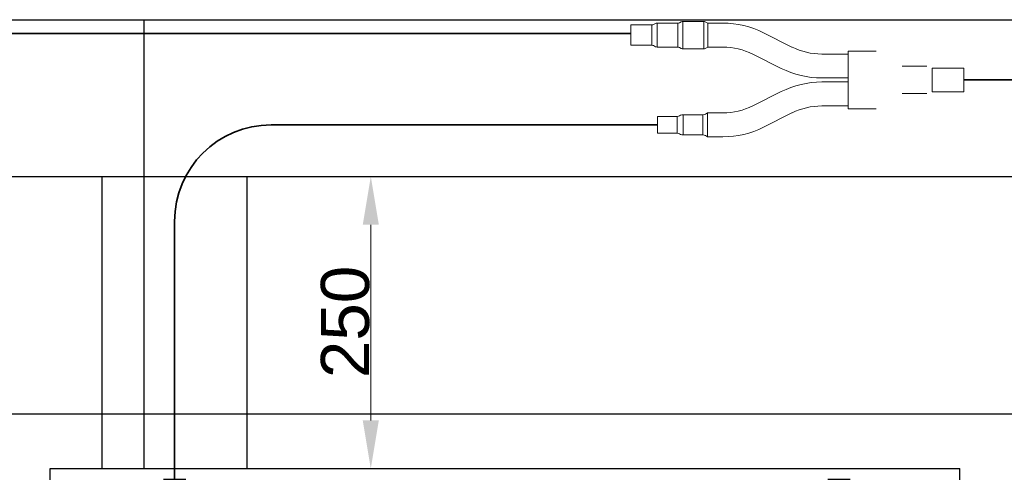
# Model space of a CAD drawing. Header units: millimetres. Extents: x 4 to 3534, y 14 to 98.
# Tile 44 of 161: x 18.18 to 19.199, y 58.985 to 59.461. Entities that reach past the tile are written whole.
import ezdxf

# ---------------------------------------------------------------- set-up
doc = ezdxf.new("R2010")
doc.units = ezdxf.units.MM
doc.header["$MEASUREMENT"] = 0
for name, color, linetype in [('ARQ - EQUIPO CONDENSADORA', 2, 'Continuous'), ('ARQ-DERIVADORES', 1, 'Continuous'), ('ARQ-DETALHES', 7, 'Continuous'), ('ARQ-ELETROCALHA', 3, 'Continuous'), ('ARQ-SMB-CTE', 2, 'Continuous')]:
    doc.layers.add(name, color=color, linetype=linetype)
doc.layers.add('ARQ-COTAS', color=1, linetype='Continuous', lineweight=18)
doc.layers.add('ARQ-TUBULAÇÃO GÁS FREON', color=5, linetype='Continuous', lineweight=35)
doc.styles.add('Arial', font='arial.ttf')

msp = doc.modelspace()

# ---------------------------------------------------------------- hatches: boundary and pattern name
at = {"layer": 'ARQ-COTAS', "linetype": 'Continuous'}
for points in [[(18.5348, 59.24824), (18.55147, 59.24824), (18.54313, 59.29824), (18.54313, 59.29824)], [(18.5348, 59.04559), (18.55147, 59.04559), (18.54313, 58.99559), (18.54313, 58.99559)]]:
    msp.add_hatch(color=256, dxfattribs=at).paths.add_polyline_path(points)

# ---------------------------------------------------------------- linework, layer by layer
at = {"layer": 'ARQ - EQUIPO CONDENSADORA', "color": 7, "linetype": 'Continuous'}
for p, q in [((18.211, 58.99559), (19.1531, 58.99559)), ((18.211, 58.98393), (18.211, 58.99559)), ((19.1531, 58.98393), (19.1531, 58.99559)), ((18.3285, 58.98454), (18.3515, 58.98454)), ((19.0165, 58.98454), (19.0395, 58.98454))]:
    msp.add_line(p, q, dxfattribs=at)
at = {"layer": 'ARQ-COTAS', "color": 7}
for p, q in [((18.44, 59.29824), (18.56813, 59.29824)), ((18.54313, 59.24824), (18.54313, 59.04559)), ((18.44, 58.99559), (18.56813, 58.99559))]:
    msp.add_line(p, q, dxfattribs=at)
at = {"layer": 'ARQ-DERIVADORES', "color": 7, "linetype": 'Continuous', "lineweight": 15}
for p, q in [((18.81227, 59.45524), (18.83422, 59.45524)), ((18.81227, 59.4342), (18.81227, 59.45524)), ((18.83422, 59.4342), (18.83422, 59.45524)), ((18.83582, 59.45562), (18.83791, 59.45671)), ((18.83951, 59.45709), (18.86106, 59.45709)), ((18.83951, 59.43234), (18.83951, 59.45709)), ((18.86106, 59.43234), (18.86106, 59.45709)), ((18.86266, 59.45748), (18.86464, 59.45851)), ((18.86624, 59.4589), (18.88778, 59.4589)), ((18.86624, 59.43054), (18.86624, 59.4589)), ((18.88778, 59.43054), (18.88778, 59.4589)), ((18.88938, 59.45851), (18.89212, 59.45709)), ((18.89212, 59.45709), (18.90774, 59.45709)), ((18.89212, 59.45709), (18.89212, 59.43234)), ((18.94972, 59.44717), (18.97923, 59.43238)), ((18.83422, 59.4342), (18.81227, 59.4342)), ((18.83791, 59.43273), (18.83582, 59.43381)), ((18.86106, 59.43234), (18.83951, 59.43234)), ((18.86464, 59.43093), (18.86266, 59.43195)), ((18.88778, 59.43054), (18.86624, 59.43054)), ((18.89212, 59.43234), (18.88938, 59.43093)), ((18.90774, 59.43234), (18.89212, 59.43234)), ((18.96815, 59.41025), (18.93863, 59.42504)), ((19.01012, 59.42508), (19.03737, 59.42508)), ((19.03737, 59.42799), (19.06642, 59.42799)), ((19.03737, 59.42799), (19.03737, 59.4159)), ((19.03737, 59.38058), (19.03737, 59.4159)), ((19.09319, 59.41242), (19.11871, 59.41242)), ((19.12452, 59.41061), (19.15705, 59.41061)), ((19.12452, 59.38586), (19.12452, 59.41061)), ((19.15705, 59.38586), (19.15705, 59.41061)), ((19.03737, 59.40033), (19.01012, 59.40033)), ((19.01012, 59.39615), (19.03737, 59.39615)), ((18.93863, 59.37144), (18.96815, 59.38622)), ((19.11871, 59.38406), (19.09318, 59.38406)), ((19.15705, 59.38586), (19.12452, 59.38586)), ((19.03737, 59.36849), (19.03737, 59.38058)), ((18.88952, 59.36291), (18.89183, 59.36413)), ((18.89183, 59.36413), (18.90774, 59.36413)), ((18.89183, 59.33938), (18.89183, 59.36413)), ((18.97923, 59.36409), (18.94972, 59.34931)), ((19.03737, 59.3714), (19.01012, 59.3714)), ((19.06642, 59.36849), (19.03737, 59.36849)), ((18.84, 59.36042), (18.86028, 59.36042)), ((18.84, 59.3431), (18.84, 59.36042)), ((18.86028, 59.3431), (18.86028, 59.36042)), ((18.8628, 59.36105), (18.86392, 59.36165)), ((18.86644, 59.36228), (18.887, 59.36228)), ((18.86644, 59.34124), (18.86644, 59.36228)), ((18.887, 59.34124), (18.887, 59.36228)), ((18.86028, 59.3431), (18.84, 59.3431)), ((18.86392, 59.34187), (18.8628, 59.34247)), ((18.887, 59.34124), (18.86644, 59.34124)), ((18.89183, 59.33938), (18.88952, 59.34061)), ((18.90774, 59.33938), (18.89183, 59.33938))]:
    msp.add_line(p, q, dxfattribs=at)
for centre, radius, start, end in [((18.83422, 59.45872), 0.00349, 270, 297.32389), ((18.83951, 59.45361), 0.00349, 90, 117.32389), ((18.86106, 59.46058), 0.00349, 270, 297.32389), ((18.86624, 59.45541), 0.00349, 90, 117.32389), ((18.88778, 59.45541), 0.00349, 62.67611, 90), ((18.90774, 59.36338), 0.09372, 63.39329, 90), ((18.83422, 59.43072), 0.00349, 62.67611, 90), ((18.83951, 59.43583), 0.00349, 242.67611, 270), ((18.86106, 59.42886), 0.00349, 62.67611, 90), ((18.86624, 59.43403), 0.00349, 242.67611, 270), ((18.88778, 59.43403), 0.00349, 270, 297.32389), ((18.90774, 59.36338), 0.06896, 63.39329, 90), ((19.01012, 59.49405), 0.06896, 243.39329, 270), ((19.01012, 59.49405), 0.09372, 243.39329, 270), ((19.01012, 59.30243), 0.09372, 90, 116.60671), ((18.887, 59.36763), 0.00535, 270, 298.07249), ((18.90774, 59.4331), 0.06896, 270, 296.60671), ((19.01012, 59.30243), 0.06896, 90, 116.60671), ((18.86028, 59.36577), 0.00535, 270, 298.07249), ((18.86644, 59.35692), 0.00535, 90, 118.07249), ((18.86028, 59.33775), 0.00535, 61.92751, 90), ((18.90774, 59.4331), 0.09372, 270, 296.60671), ((18.86644, 59.3466), 0.00535, 241.92751, 270), ((18.887, 59.33589), 0.00535, 61.92751, 90)]:
    msp.add_arc(centre, radius, start, end, dxfattribs=at)
at = {"layer": 'ARQ-DETALHES', "color": 7}
msp.add_line((21.6882, 59.05204), (17.13115, 59.05204), dxfattribs=at)
at = {"layer": 'ARQ-ELETROCALHA', "color": 7}
for p, q in [((17.236, 59.29824), (20.71224, 59.29824)), ((18.265, 58.99559), (18.265, 59.29824)), ((18.415, 58.99559), (18.415, 59.29824))]:
    msp.add_line(p, q, dxfattribs=at)
at = {"layer": 'ARQ-SMB-CTE', "color": 7}
for p, q in [((17.31556, 59.4607), (21.657, 59.4607)), ((18.30816, 59.4607), (18.30816, 58.99559))]:
    msp.add_line(p, q, dxfattribs=at)
at = {"layer": 'ARQ-TUBULAÇÃO GÁS FREON', "color": 7}
for p, q in [((17.436, 59.44641), (18.81227, 59.44641)), ((19.15705, 59.39824), (19.36252, 59.39824)), ((18.44, 59.35176), (18.84, 59.35176)), ((18.34, 58.98454), (18.34, 59.25176))]:
    msp.add_line(p, q, dxfattribs=at)
msp.add_arc((18.44, 59.25176), 0.1, 90, 180, dxfattribs=at)

# ---------------------------------------------------------------- texts
at = {"layer": 'ARQ-COTAS', "color": 7, "insert": (18.54214, 59.08929), "char_height": 0.05, "width": 0.2788396, "attachment_point": 7, "rotation": 90.00021, "line_spacing_factor": 0.9, "style": 'Arial'}
msp.add_mtext('250', dxfattribs=at)

doc.saveas('drawing.dxf')
